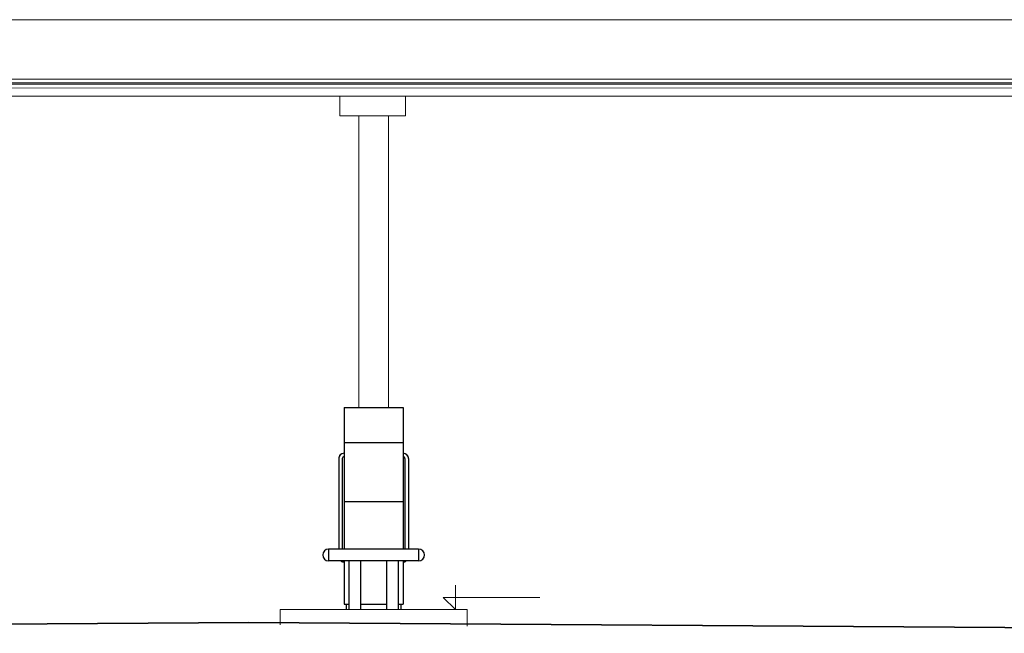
# Model space of a CAD drawing. Extents: x 64716 to 7565828, y -87108 to 5881792.
# Tile 100 of 160: x 277265 to 286270, y -49289 to -43673. Entities that reach past the tile are written whole.
import ezdxf

# ---------------------------------------------------------------- set-up
doc = ezdxf.new("R2010")
doc.units = 0
doc.header["$MEASUREMENT"] = 0
doc.layers.add('dach - izolacja', color=7, linetype='Continuous')
for name, color, linetype, lineweight in [('gruby', 7, 'Continuous', 35), ('linii', 7, 'Continuous', 15), ('LINII OPIS', 7, 'Continuous', 9)]:
    doc.layers.add(name, color=color, linetype=linetype, lineweight=lineweight)

# ---------------------------------------------------------------- blocks, each defined once
blk = doc.blocks.new('dystr.3')
at = {"layer": 'dach - izolacja'}
for p, q in [((6433772.5184, 5668694.5221, 0), (6433773.0384, 5668694.5221, 0)), ((6433772.5184, 5668694.5221, 0), (6433772.5184, 5668693.2261, 0)), ((6433773.0384, 5668694.5221, 0), (6433773.0584, 5668694.5221, 0)), ((6433773.0584, 5668694.5221, 0), (6433773.0584, 5668693.2261, 0)), ((6433772.5184, 5668694.2021, 0), (6433773.0584, 5668694.2021, 0)), ((6433772.4696, 5668694.0544, 0), (6433772.4696, 5668693.2261, 0)), ((6433772.5013, 5668694.0544, 0), (6433772.5013, 5668693.2261, 0)), ((6433773.0754, 5668694.0544, 0), (6433773.0754, 5668693.2261, 0)), ((6433773.1071, 5668694.0544, 0), (6433773.1071, 5668693.2261, 0)), ((6433772.5184, 5668693.6621, 0), (6433773.0384, 5668693.6621, 0)), ((6433773.0384, 5668693.6621, 0), (6433773.0584, 5668693.6621, 0)), ((6433772.3769, 5668693.2261, 0), (6433772.3769, 5668693.1181, 0)), ((6433773.1999, 5668693.2261, 0), (6433772.3769, 5668693.2261, 0)), ((6433773.1999, 5668693.2261, 0), (6433773.1999, 5668693.1181, 0)), ((6433773.1999, 5668693.1181, 0), (6433772.3769, 5668693.1181, 0)), ((6433772.5184, 5668693.1181, 0), (6433772.5184, 5668692.7221, 0)), ((6433772.5621, 5668693.1181, 0), (6433772.5621, 5668692.6721, 0)), ((6433772.6701, 5668693.1181, 0), (6433772.6701, 5668692.6721, 0)), ((6433772.9066, 5668693.1181, 0), (6433772.9066, 5668692.6721, 0)), ((6433773.0146, 5668693.1181, 0), (6433773.0146, 5668692.6721, 0)), ((6433773.0584, 5668693.1181, 0), (6433773.0584, 5668692.7221, 0)), ((6433772.5184, 5668692.7221, 0), (6433772.5621, 5668692.7221, 0)), ((6433772.5384, 5668692.7221, 0), (6433772.5384, 5668692.6721, 0)), ((6433772.6701, 5668692.7221, 0), (6433772.9066, 5668692.7221, 0)), ((6433773.0146, 5668692.7221, 0), (6433773.0384, 5668692.7221, 0)), ((6433773.0384, 5668692.7221, 0), (6433773.0584, 5668692.7221, 0)), ((6433773.0384, 5668692.7221, 0), (6433773.0384, 5668692.6721, 0))]:
    blk.add_line(p, q, dxfattribs=at)
for centre, radius, start, end in [((6433772.5184, 5668694.0544, 0), 0.0488, 90, 180), ((6433772.5184, 5668694.0544, 0), 0.0171, 90, 180), ((6433773.0584, 5668694.0544, 0), 0.0488, 0, 90), ((6433773.0584, 5668694.0544, 0), 0.0171, 0, 90), ((6433772.3769, 5668693.1721, 0), 0.054, 90, 270), ((6433773.1999, 5668693.1721, 0), 0.054, 270, 90), ((6433772.5184, 5668693.1574, 0), 0.0488, 233.68412, 270), ((6433773.0584, 5668693.1574, 0), 0.0488, 270, 306.31588)]:
    blk.add_arc(centre, radius, start, end, dxfattribs=at)

msp = doc.modelspace()

# ---------------------------------------------------------------- linework, layer by layer
at = {"layer": 'gruby', "color": 6, "elevation": 0}
msp.add_lwpolyline([(264609.7, -49288.5), (279359.7, -49188.5), (294109.7, -49288.5)], dxfattribs=at)
at = {"layer": 'linii'}
for p, q in [((266802, -43673, 0), (291112.4, -43673, 0)), ((268621.2, -44297, 0), (292402.2, -44298.8, 0)), ((268634.3, -44264, 0), (292390.9, -44264, 0)), ((268637.9, -44249.7, 0), (292387.3, -44249.7, 0)), ((292374.7, -44216.3, 0), (268651.2, -44217, 0)), ((294102, -44372.7), (266879.4, -44373.6, 0)), ((294202, -44373.6, 0), (266879.4, -44373.6, 0)), ((280194.3, -44551.5, 0), (280194.3, -44375, 0)), ((280194.3, -44551.5, 0), (280194.3, -44375, 0)), ((280794.3, -44551.5, 0), (280794.3, -44375, 0)), ((280794.3, -44551.5, 0), (280794.3, -44375, 0)), ((280194.3, -44551.5, 0), (280794.3, -44551.5, 0)), ((280194.3, -44551.5, 0), (280794.3, -44551.5, 0)), ((279647, -49071.8, 0), (279647, -49210.2, 0)), ((281357, -49071.8, 0), (279647, -49071.8, 0)), ((279647, -49071.8, 0), (281357, -49071.8, 0)), ((281357, -49221.8, 0), (281357, -49071.8, 0))]:
    msp.add_line(p, q, dxfattribs=at)
msp.add_lwpolyline([(280365.5, -44551.5), (280638.5, -44551.5), (280638.5, -47221.8), (280365.5, -47221.8)], close=True, dxfattribs=at)
at = {"layer": 'linii', "ltscale": 0.2, "elevation": 0}
msp.add_lwpolyline([(280231.9, -47221.8), (280771.9, -47221.8), (280771.9, -47640.7, -0.414214), (280820.6, -47689.5), (280820.6, -48517.8), (280913.4, -48517.8, -1), (280913.4, -48625.8), (280800.7, -48625.8), (280771.9, -48635.2), (280771.9, -49021.8), (280751.9, -49021.8), (280751.9, -49071.8), (280251.9, -49071.8), (280251.9, -49021.8), (280231.9, -49021.8), (280231.9, -48635.2), (280203, -48625.8), (280090.4, -48625.8, -1), (280090.4, -48517.8), (280183.1, -48517.8), (280183.1, -47689.5, -0.414214), (280231.9, -47640.7), (280231.9, -47221.8), (280771.9, -47221.8)], format="xyb", dxfattribs=at)
at = {"layer": 'LINII OPIS'}
for p, q in [((281249.9, -48846.8, 0), (281249.9, -49071.8, 0)), ((281249.9, -48846.8, 0), (281249.9, -49071.8, 0)), ((281249.9, -49071.8, 0), (281137.4, -48959.3, 0)), ((281137.4, -48959.3, 0), (281249.9, -48959.3, 0)), ((281249.9, -49071.8, 0), (281137.4, -48959.3, 0)), ((281137.4, -48959.3, 0), (281249.9, -48959.3, 0)), ((281249.9, -48959.3, 0), (281797.5, -48959.3, 0)), ((281249.9, -48959.3, 0), (282022.3, -48959.3, 0))]:
    msp.add_line(p, q, dxfattribs=at)

# ---------------------------------------------------------------- block references
at = {"layer": 'linii', "xscale": 1000, "yscale": 1000, "zscale": 1000}
msp.add_blockref('dystr.3', (-6433492286.5, -5668741743.9, 0), dxfattribs=at)

doc.saveas('drawing.dxf')
